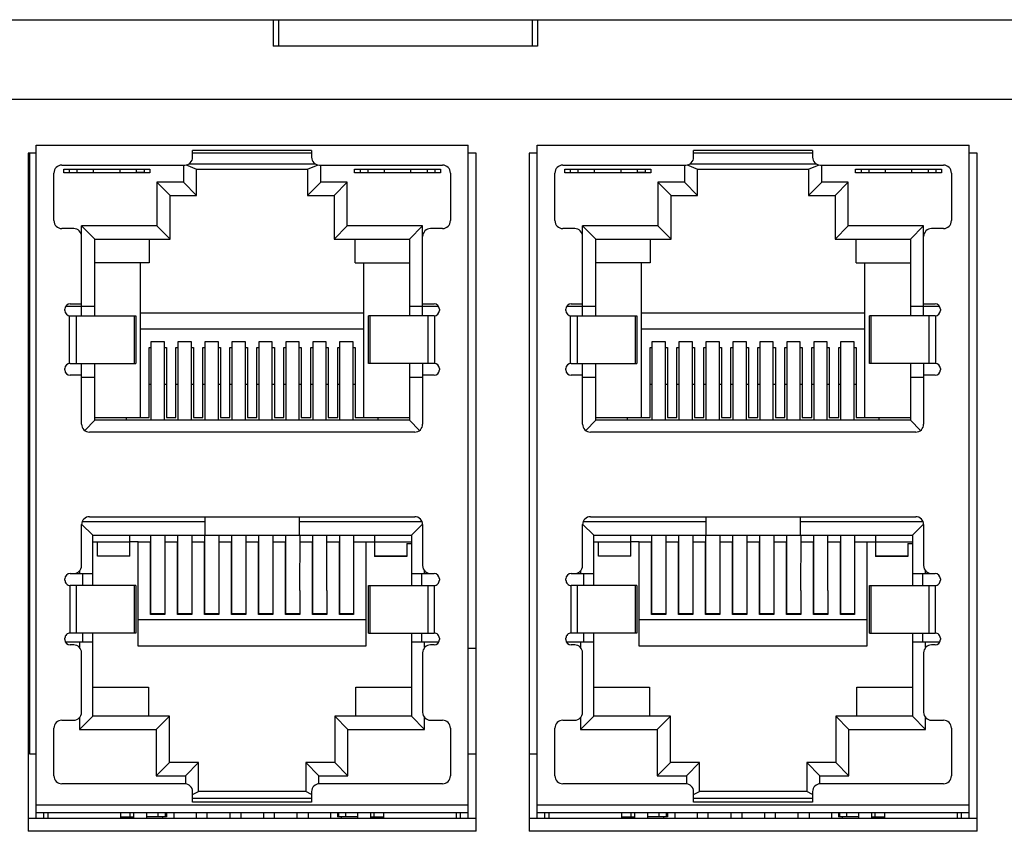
# Model space of a CAD drawing. Extents: x 879 to 1770, y -20 to 610.
# Tile 11 of 26: x 1255 to 1292, y 255 to 286. Entities that reach past the tile are written whole.
import ezdxf

# ---------------------------------------------------------------- set-up
doc = ezdxf.new("R2010")
doc.units = 0
doc.header["$LTSCALE"] = 2
doc.header["$MEASUREMENT"] = 0
for name, color, linetype in [('307246537C-2DXF_CONTIN1148', 7, 'CONTINUOUS'), ('3346165800_HDXF_CONTIN1158', 7, 'CONTINUOUS'), ('3991137700_CDXF_CONTIN1141', 7, 'CONTINUOUS'), ('3991138000_PDXF_CONTIN1142', 7, 'CONTINUOUS'), ('PCB-M-16P_DXF_CONTINUO1163', 7, 'CONTINUOUS')]:
    doc.layers.add(name, color=color, linetype=linetype)

msp = doc.modelspace()

# ---------------------------------------------------------------- linework, layer by layer
at = {"layer": '307246537C-2DXF_CONTIN1148', "color": 7, "linetype": 'Continuous'}
for p, q in [((1255.298, 255.707), (1255.298, 281.157)), ((1255.298, 281.157), (1271.648, 281.157)), ((1261.223, 280.707), (1261.223, 280.957)), ((1265.723, 280.957), (1261.223, 280.957)), ((1265.723, 280.857), (1261.223, 280.857)), ((1265.723, 280.957), (1265.723, 280.707)), ((1271.648, 255.707), (1271.648, 281.157)), ((1274.248, 255.707), (1274.248, 281.157)), ((1274.248, 281.157), (1290.598, 281.157)), ((1280.173, 280.707), (1280.173, 280.957)), ((1284.673, 280.957), (1280.173, 280.957)), ((1284.673, 280.857), (1280.173, 280.857)), ((1284.673, 280.957), (1284.673, 280.707)), ((1290.598, 255.707), (1290.598, 281.157)), ((1261.089, 280.457), (1265.858, 280.457)), ((1280.039, 280.457), (1284.808, 280.457)), ((1255.973, 278.307), (1255.973, 280.107)), ((1256.273, 280.407), (1260.923, 280.407)), ((1256.348, 280.117), (1256.348, 280.257)), ((1256.348, 280.257), (1259.598, 280.257)), ((1259.598, 280.117), (1256.348, 280.117)), ((1256.553, 280.257), (1256.553, 280.132)), ((1256.553, 280.132), (1256.853, 280.132)), ((1256.853, 280.132), (1256.853, 280.257)), ((1257.473, 280.117), (1257.473, 280.257)), ((1258.473, 280.257), (1258.473, 280.117)), ((1259.093, 280.132), (1259.093, 280.257)), ((1259.393, 280.132), (1259.093, 280.132)), ((1259.393, 280.257), (1259.393, 280.132)), ((1259.598, 280.257), (1259.598, 280.117)), ((1260.873, 280.407), (1260.873, 279.757)), ((1260.977, 280.415), (1261.373, 280.257)), ((1261.373, 279.257), (1261.373, 280.257)), ((1261.373, 280.257), (1265.573, 280.257)), ((1265.573, 280.257), (1265.97, 280.415)), ((1265.573, 280.257), (1265.573, 279.257)), ((1266.023, 280.407), (1270.673, 280.407)), ((1266.073, 279.757), (1266.073, 280.407)), ((1267.348, 280.117), (1267.348, 280.257)), ((1267.348, 280.257), (1270.598, 280.257)), ((1270.598, 280.117), (1267.348, 280.117)), ((1267.553, 280.257), (1267.553, 280.132)), ((1267.553, 280.132), (1267.853, 280.132)), ((1267.853, 280.257), (1267.853, 280.132)), ((1268.473, 280.257), (1268.473, 280.117)), ((1269.473, 280.117), (1269.473, 280.257)), ((1270.093, 280.257), (1270.093, 280.132)), ((1270.093, 280.132), (1270.393, 280.132)), ((1270.393, 280.132), (1270.393, 280.257)), ((1270.598, 280.257), (1270.598, 280.117)), ((1270.973, 280.107), (1270.973, 278.307)), ((1274.923, 278.307), (1274.923, 280.107)), ((1275.223, 280.407), (1279.873, 280.407)), ((1275.298, 280.117), (1275.298, 280.257)), ((1275.298, 280.257), (1278.548, 280.257)), ((1278.548, 280.117), (1275.298, 280.117)), ((1275.503, 280.257), (1275.503, 280.132)), ((1275.503, 280.132), (1275.803, 280.132)), ((1275.803, 280.132), (1275.803, 280.257)), ((1276.423, 280.117), (1276.423, 280.257)), ((1277.423, 280.257), (1277.423, 280.117)), ((1278.043, 280.132), (1278.043, 280.257)), ((1278.343, 280.132), (1278.043, 280.132)), ((1278.343, 280.257), (1278.343, 280.132)), ((1278.548, 280.257), (1278.548, 280.117)), ((1279.823, 280.407), (1279.823, 279.757)), ((1279.927, 280.415), (1280.323, 280.257)), ((1280.323, 279.257), (1280.323, 280.257)), ((1280.323, 280.257), (1284.523, 280.257)), ((1284.523, 280.257), (1284.92, 280.415)), ((1284.523, 280.257), (1284.523, 279.257)), ((1284.973, 280.407), (1289.623, 280.407)), ((1285.023, 279.757), (1285.023, 280.407)), ((1286.298, 280.117), (1286.298, 280.257)), ((1286.298, 280.257), (1289.548, 280.257)), ((1289.548, 280.117), (1286.298, 280.117)), ((1286.503, 280.257), (1286.503, 280.132)), ((1286.503, 280.132), (1286.803, 280.132)), ((1286.803, 280.257), (1286.803, 280.132)), ((1287.423, 280.257), (1287.423, 280.117)), ((1288.423, 280.117), (1288.423, 280.257)), ((1289.043, 280.257), (1289.043, 280.132)), ((1289.043, 280.132), (1289.343, 280.132)), ((1289.343, 280.132), (1289.343, 280.257)), ((1289.548, 280.257), (1289.548, 280.117)), ((1289.923, 280.107), (1289.923, 278.307)), ((1259.873, 279.757), (1259.873, 278.107)), ((1259.873, 279.757), (1260.373, 279.257)), ((1260.873, 279.757), (1259.873, 279.757)), ((1260.873, 279.757), (1261.373, 279.257)), ((1265.573, 279.257), (1266.073, 279.757)), ((1267.073, 279.757), (1266.073, 279.757)), ((1266.573, 279.257), (1267.073, 279.757)), ((1267.073, 278.107), (1267.073, 279.757)), ((1278.823, 279.757), (1278.823, 278.107)), ((1279.823, 279.757), (1278.823, 279.757)), ((1278.823, 279.757), (1279.323, 279.257)), ((1279.823, 279.757), (1280.323, 279.257)), ((1284.523, 279.257), (1285.023, 279.757)), ((1286.023, 279.757), (1285.023, 279.757)), ((1285.523, 279.257), (1286.023, 279.757)), ((1286.023, 278.107), (1286.023, 279.757)), ((1260.373, 277.607), (1260.373, 279.257)), ((1260.373, 279.257), (1261.373, 279.257)), ((1265.573, 279.257), (1266.573, 279.257)), ((1266.573, 279.257), (1266.573, 277.607)), ((1279.323, 277.607), (1279.323, 279.257)), ((1279.323, 279.257), (1280.323, 279.257)), ((1284.523, 279.257), (1285.523, 279.257)), ((1285.523, 279.257), (1285.523, 277.607)), ((1256.723, 278.007), (1256.273, 278.007)), ((1257.023, 274.707), (1257.023, 278.107)), ((1257.023, 278.107), (1257.523, 277.607)), ((1259.873, 278.107), (1257.023, 278.107)), ((1259.873, 278.107), (1260.373, 277.607)), ((1267.073, 278.107), (1266.573, 277.607)), ((1269.923, 278.107), (1267.073, 278.107)), ((1269.923, 278.107), (1269.423, 277.607)), ((1269.923, 274.707), (1269.923, 278.107)), ((1270.673, 278.007), (1270.223, 278.007)), ((1275.673, 278.007), (1275.223, 278.007)), ((1275.973, 274.707), (1275.973, 278.107)), ((1278.823, 278.107), (1275.973, 278.107)), ((1275.973, 278.107), (1276.473, 277.607)), ((1278.823, 278.107), (1279.323, 277.607)), ((1286.023, 278.107), (1285.523, 277.607)), ((1288.873, 278.107), (1286.023, 278.107)), ((1288.873, 278.107), (1288.373, 277.607)), ((1288.873, 274.707), (1288.873, 278.107)), ((1289.623, 278.007), (1289.173, 278.007)), ((1257.523, 274.707), (1257.523, 277.607)), ((1257.523, 277.607), (1260.373, 277.607)), ((1259.573, 277.607), (1259.573, 276.707)), ((1266.573, 277.607), (1269.423, 277.607)), ((1267.373, 276.707), (1267.373, 277.607)), ((1269.423, 277.607), (1269.423, 274.707)), ((1276.473, 274.707), (1276.473, 277.607)), ((1276.473, 277.607), (1279.323, 277.607)), ((1278.523, 277.607), (1278.523, 276.707)), ((1285.523, 277.607), (1288.373, 277.607)), ((1286.323, 276.707), (1286.323, 277.607)), ((1288.373, 277.607), (1288.373, 274.707)), ((1259.573, 276.707), (1257.523, 276.707)), ((1259.243, 276.707), (1259.243, 270.857)), ((1267.373, 276.707), (1269.423, 276.707)), ((1267.703, 270.857), (1267.703, 276.707)), ((1278.523, 276.707), (1276.473, 276.707)), ((1278.193, 276.707), (1278.193, 270.857)), ((1286.323, 276.707), (1288.373, 276.707)), ((1286.653, 270.857), (1286.653, 276.707)), ((1256.391, 274.907), (1256.391, 274.957)), ((1256.431, 275.077), (1257.523, 275.077)), ((1256.591, 275.157), (1257.023, 275.157)), ((1269.423, 275.077), (1270.516, 275.077)), ((1269.923, 275.157), (1270.356, 275.157)), ((1270.556, 274.957), (1270.556, 274.907)), ((1275.341, 274.907), (1275.341, 274.957)), ((1275.381, 275.077), (1276.473, 275.077)), ((1275.541, 275.157), (1275.973, 275.157)), ((1288.373, 275.077), (1289.466, 275.077)), ((1288.873, 275.157), (1289.306, 275.157)), ((1289.506, 274.957), (1289.506, 274.907)), ((1256.57, 272.906), (1256.57, 274.708)), ((1256.591, 274.707), (1259.071, 274.707)), ((1256.819, 274.707), (1256.819, 272.907)), ((1259.02, 272.907), (1259.02, 274.707)), ((1259.071, 274.707), (1259.071, 272.907)), ((1267.703, 274.807), (1259.243, 274.807)), ((1267.876, 272.907), (1267.876, 274.707)), ((1270.356, 274.707), (1267.876, 274.707)), ((1267.927, 274.707), (1267.927, 272.907)), ((1270.128, 272.907), (1270.128, 274.707)), ((1270.377, 274.708), (1270.377, 272.906)), ((1275.52, 272.906), (1275.52, 274.708)), ((1275.541, 274.707), (1278.021, 274.707)), ((1275.769, 274.707), (1275.769, 272.907)), ((1277.97, 272.907), (1277.97, 274.707)), ((1278.021, 274.707), (1278.021, 272.907)), ((1286.653, 274.807), (1278.193, 274.807)), ((1286.826, 272.907), (1286.826, 274.707)), ((1289.306, 274.707), (1286.826, 274.707)), ((1286.877, 274.707), (1286.877, 272.907)), ((1289.078, 272.907), (1289.078, 274.707)), ((1289.327, 274.708), (1289.327, 272.906)), ((1267.703, 274.207), (1259.243, 274.207)), ((1286.653, 274.207), (1278.193, 274.207)), ((1259.573, 270.857), (1259.573, 273.507)), ((1259.573, 273.507), (1259.643, 273.507)), ((1259.643, 273.72), (1259.643, 270.757)), ((1260.156, 273.72), (1259.643, 273.72)), ((1260.156, 270.757), (1260.156, 273.72)), ((1260.156, 273.507), (1260.233, 273.507)), ((1260.233, 273.507), (1260.233, 270.857)), ((1260.593, 270.857), (1260.593, 273.507)), ((1260.593, 273.507), (1260.663, 273.507)), ((1260.663, 273.72), (1260.663, 270.757)), ((1261.176, 273.72), (1260.663, 273.72)), ((1261.176, 270.757), (1261.176, 273.72)), ((1261.176, 273.507), (1261.253, 273.507)), ((1261.253, 273.507), (1261.253, 270.857)), ((1261.613, 270.857), (1261.613, 273.507)), ((1261.613, 273.507), (1261.683, 273.507)), ((1261.683, 273.72), (1261.683, 270.757)), ((1262.196, 273.72), (1261.683, 273.72)), ((1262.196, 270.757), (1262.196, 273.72)), ((1262.196, 273.507), (1262.273, 273.507)), ((1262.273, 273.507), (1262.273, 270.857)), ((1262.633, 270.857), (1262.633, 273.507)), ((1262.633, 273.507), (1262.703, 273.507)), ((1262.703, 273.72), (1262.703, 270.757)), ((1263.216, 273.72), (1262.703, 273.72)), ((1263.216, 270.757), (1263.216, 273.72)), ((1263.216, 273.507), (1263.293, 273.507)), ((1263.293, 273.507), (1263.293, 270.857)), ((1263.653, 270.857), (1263.653, 273.507)), ((1263.653, 273.507), (1263.723, 273.507)), ((1263.723, 273.72), (1263.723, 270.757)), ((1264.236, 273.72), (1263.723, 273.72)), ((1264.236, 270.757), (1264.236, 273.72)), ((1264.236, 273.507), (1264.313, 273.507)), ((1264.313, 273.507), (1264.313, 270.857)), ((1264.673, 270.857), (1264.673, 273.507)), ((1264.673, 273.507), (1264.743, 273.507)), ((1264.743, 273.72), (1264.743, 270.757)), ((1265.256, 273.72), (1264.743, 273.72)), ((1265.256, 270.757), (1265.256, 273.72)), ((1265.256, 273.507), (1265.333, 273.507)), ((1265.333, 273.507), (1265.333, 270.857)), ((1265.693, 270.857), (1265.693, 273.507)), ((1265.693, 273.507), (1265.763, 273.507)), ((1265.763, 273.72), (1265.763, 270.757)), ((1266.276, 273.72), (1265.763, 273.72)), ((1266.276, 270.757), (1266.276, 273.72)), ((1266.276, 273.507), (1266.353, 273.507)), ((1266.353, 273.507), (1266.353, 270.857)), ((1266.713, 270.857), (1266.713, 273.507)), ((1266.713, 273.507), (1266.783, 273.507)), ((1266.783, 273.72), (1266.783, 270.757)), ((1267.296, 273.72), (1266.783, 273.72)), ((1267.296, 270.757), (1267.296, 273.72)), ((1267.296, 273.507), (1267.373, 273.507)), ((1267.373, 273.507), (1267.373, 270.857)), ((1278.523, 270.857), (1278.523, 273.507)), ((1278.523, 273.507), (1278.593, 273.507)), ((1278.593, 273.72), (1278.593, 270.757)), ((1279.106, 273.72), (1278.593, 273.72)), ((1279.106, 270.757), (1279.106, 273.72)), ((1279.106, 273.507), (1279.183, 273.507)), ((1279.183, 273.507), (1279.183, 270.857)), ((1279.543, 270.857), (1279.543, 273.507)), ((1279.543, 273.507), (1279.613, 273.507)), ((1279.613, 273.72), (1279.613, 270.757)), ((1280.126, 273.72), (1279.613, 273.72)), ((1280.126, 270.757), (1280.126, 273.72)), ((1280.126, 273.507), (1280.203, 273.507)), ((1280.203, 273.507), (1280.203, 270.857)), ((1280.563, 270.857), (1280.563, 273.507)), ((1280.563, 273.507), (1280.633, 273.507)), ((1280.633, 273.72), (1280.633, 270.757)), ((1281.146, 273.72), (1280.633, 273.72)), ((1281.146, 270.757), (1281.146, 273.72)), ((1281.146, 273.507), (1281.223, 273.507)), ((1281.223, 273.507), (1281.223, 270.857)), ((1281.583, 270.857), (1281.583, 273.507)), ((1281.583, 273.507), (1281.653, 273.507)), ((1281.653, 273.72), (1281.653, 270.757)), ((1282.166, 273.72), (1281.653, 273.72)), ((1282.166, 270.757), (1282.166, 273.72)), ((1282.166, 273.507), (1282.243, 273.507)), ((1282.243, 273.507), (1282.243, 270.857)), ((1282.603, 270.857), (1282.603, 273.507)), ((1282.603, 273.507), (1282.673, 273.507)), ((1282.673, 273.72), (1282.673, 270.757)), ((1283.186, 273.72), (1282.673, 273.72)), ((1283.186, 270.757), (1283.186, 273.72)), ((1283.186, 273.507), (1283.263, 273.507)), ((1283.263, 273.507), (1283.263, 270.857)), ((1283.623, 270.857), (1283.623, 273.507)), ((1283.623, 273.507), (1283.693, 273.507)), ((1283.693, 273.72), (1283.693, 270.757)), ((1284.206, 273.72), (1283.693, 273.72)), ((1284.206, 270.757), (1284.206, 273.72)), ((1284.206, 273.507), (1284.283, 273.507)), ((1284.283, 273.507), (1284.283, 270.857)), ((1284.643, 270.857), (1284.643, 273.507)), ((1284.643, 273.507), (1284.713, 273.507)), ((1284.713, 273.72), (1284.713, 270.757)), ((1285.226, 273.72), (1284.713, 273.72)), ((1285.226, 270.757), (1285.226, 273.72)), ((1285.226, 273.507), (1285.303, 273.507)), ((1285.303, 273.507), (1285.303, 270.857)), ((1285.663, 270.857), (1285.663, 273.507)), ((1285.663, 273.507), (1285.733, 273.507)), ((1285.733, 273.72), (1285.733, 270.757)), ((1286.246, 273.72), (1285.733, 273.72)), ((1286.246, 270.757), (1286.246, 273.72)), ((1286.246, 273.507), (1286.323, 273.507)), ((1286.323, 273.507), (1286.323, 270.857)), ((1256.391, 272.657), (1256.391, 272.707)), ((1256.591, 272.907), (1259.071, 272.907)), ((1257.023, 270.607), (1257.023, 272.907)), ((1257.523, 270.757), (1257.523, 272.907)), ((1270.356, 272.907), (1267.876, 272.907)), ((1269.423, 272.907), (1269.423, 270.757)), ((1269.923, 272.907), (1269.923, 270.607)), ((1270.556, 272.707), (1270.556, 272.657)), ((1275.341, 272.657), (1275.341, 272.707)), ((1275.541, 272.907), (1278.021, 272.907)), ((1275.973, 270.607), (1275.973, 272.907)), ((1276.473, 270.757), (1276.473, 272.907)), ((1289.306, 272.907), (1286.826, 272.907)), ((1288.373, 272.907), (1288.373, 270.757)), ((1288.873, 272.907), (1288.873, 270.607)), ((1289.506, 272.707), (1289.506, 272.657)), ((1257.023, 272.457), (1256.591, 272.457)), ((1257.523, 272.377), (1257.023, 272.377)), ((1269.923, 272.377), (1269.423, 272.377)), ((1270.356, 272.457), (1269.923, 272.457)), ((1275.973, 272.457), (1275.541, 272.457)), ((1276.473, 272.377), (1275.973, 272.377)), ((1288.873, 272.377), (1288.373, 272.377)), ((1289.306, 272.457), (1288.873, 272.457)), ((1259.643, 272.102), (1259.573, 272.102)), ((1260.233, 272.102), (1260.156, 272.102)), ((1260.663, 272.102), (1260.593, 272.102)), ((1261.253, 272.102), (1261.176, 272.102)), ((1261.683, 272.102), (1261.613, 272.102)), ((1262.273, 272.102), (1262.196, 272.102)), ((1262.703, 272.102), (1262.633, 272.102)), ((1263.293, 272.102), (1263.216, 272.102)), ((1263.723, 272.102), (1263.653, 272.102)), ((1264.313, 272.102), (1264.236, 272.102)), ((1264.743, 272.102), (1264.673, 272.102)), ((1265.333, 272.102), (1265.256, 272.102)), ((1265.763, 272.102), (1265.693, 272.102)), ((1266.353, 272.102), (1266.276, 272.102)), ((1266.783, 272.102), (1266.713, 272.102)), ((1267.373, 272.102), (1267.296, 272.102)), ((1278.593, 272.102), (1278.523, 272.102)), ((1279.183, 272.102), (1279.106, 272.102)), ((1279.613, 272.102), (1279.543, 272.102)), ((1280.203, 272.102), (1280.126, 272.102)), ((1280.633, 272.102), (1280.563, 272.102)), ((1281.223, 272.102), (1281.146, 272.102)), ((1281.653, 272.102), (1281.583, 272.102)), ((1282.243, 272.102), (1282.166, 272.102)), ((1282.673, 272.102), (1282.603, 272.102)), ((1283.263, 272.102), (1283.186, 272.102)), ((1283.693, 272.102), (1283.623, 272.102)), ((1284.283, 272.102), (1284.206, 272.102)), ((1284.713, 272.102), (1284.643, 272.102)), ((1285.303, 272.102), (1285.226, 272.102)), ((1285.733, 272.102), (1285.663, 272.102)), ((1286.323, 272.102), (1286.246, 272.102)), ((1257.139, 270.373), (1257.523, 270.757)), ((1257.523, 270.857), (1259.573, 270.857)), ((1269.423, 270.757), (1257.523, 270.757)), ((1258.723, 270.757), (1258.723, 270.857)), ((1260.233, 270.857), (1260.593, 270.857)), ((1261.253, 270.857), (1261.613, 270.857)), ((1262.273, 270.857), (1262.633, 270.857)), ((1263.293, 270.857), (1263.653, 270.857)), ((1264.313, 270.857), (1264.673, 270.857)), ((1265.333, 270.857), (1265.693, 270.857)), ((1266.353, 270.857), (1266.713, 270.857)), ((1267.373, 270.857), (1269.423, 270.857)), ((1268.223, 270.857), (1268.223, 270.757)), ((1269.423, 270.757), (1269.808, 270.373)), ((1276.089, 270.373), (1276.473, 270.757)), ((1276.473, 270.857), (1278.523, 270.857)), ((1288.373, 270.757), (1276.473, 270.757)), ((1277.673, 270.757), (1277.673, 270.857)), ((1279.183, 270.857), (1279.543, 270.857)), ((1280.203, 270.857), (1280.563, 270.857)), ((1281.223, 270.857), (1281.583, 270.857)), ((1282.243, 270.857), (1282.603, 270.857)), ((1283.263, 270.857), (1283.623, 270.857)), ((1284.283, 270.857), (1284.643, 270.857)), ((1285.303, 270.857), (1285.663, 270.857)), ((1286.323, 270.857), (1288.373, 270.857)), ((1287.173, 270.857), (1287.173, 270.757)), ((1288.373, 270.757), (1288.758, 270.373)), ((1269.623, 270.307), (1257.323, 270.307)), ((1288.573, 270.307), (1276.273, 270.307)), ((1257.323, 267.107), (1269.623, 267.107)), ((1261.698, 266.407), (1261.698, 267.107)), ((1265.248, 267.107), (1265.248, 266.407)), ((1276.273, 267.107), (1288.573, 267.107)), ((1280.648, 266.407), (1280.648, 267.107)), ((1284.198, 267.107), (1284.198, 266.407)), ((1257.023, 265.257), (1257.023, 266.807)), ((1257.024, 266.831), (1257.448, 266.407)), ((1261.698, 266.907), (1257.041, 266.907)), ((1269.906, 266.907), (1265.248, 266.907)), ((1269.498, 266.407), (1269.923, 266.831)), ((1269.923, 266.807), (1269.923, 265.257)), ((1275.973, 265.257), (1275.973, 266.807)), ((1275.974, 266.831), (1276.398, 266.407)), ((1280.648, 266.907), (1275.991, 266.907)), ((1288.856, 266.907), (1284.198, 266.907)), ((1288.448, 266.407), (1288.873, 266.831)), ((1288.873, 266.807), (1288.873, 265.257)), ((1257.448, 264.507), (1257.448, 266.407)), ((1257.448, 266.407), (1269.498, 266.407)), ((1258.844, 265.609), (1258.844, 266.407)), ((1259.644, 263.448), (1259.644, 266.407)), ((1260.171, 266.407), (1260.17, 264.317)), ((1260.664, 263.448), (1260.664, 266.407)), ((1261.191, 266.407), (1261.19, 264.317)), ((1261.684, 263.448), (1261.684, 266.407)), ((1262.211, 266.407), (1262.21, 264.317)), ((1262.704, 263.448), (1262.704, 266.407)), ((1263.231, 266.407), (1263.23, 264.317)), ((1263.724, 263.447), (1263.724, 266.407)), ((1264.251, 266.407), (1264.25, 264.317)), ((1264.744, 263.447), (1264.744, 266.407)), ((1265.271, 266.407), (1265.27, 264.316)), ((1265.764, 263.447), (1265.764, 266.407)), ((1266.291, 266.407), (1266.29, 264.316)), ((1266.784, 263.447), (1266.784, 266.407)), ((1267.311, 266.407), (1267.31, 264.316)), ((1268.104, 266.407), (1268.104, 265.608)), ((1269.498, 266.407), (1269.498, 264.507)), ((1276.398, 264.507), (1276.398, 266.407)), ((1276.398, 266.407), (1288.448, 266.407)), ((1277.794, 265.609), (1277.794, 266.407)), ((1278.594, 263.448), (1278.594, 266.407)), ((1279.121, 266.407), (1279.12, 264.317)), ((1279.614, 263.448), (1279.614, 266.407)), ((1280.141, 266.407), (1280.14, 264.317)), ((1280.634, 263.448), (1280.634, 266.407)), ((1281.161, 266.407), (1281.16, 264.317)), ((1281.654, 263.448), (1281.654, 266.407)), ((1282.181, 266.407), (1282.18, 264.317)), ((1282.674, 263.447), (1282.674, 266.407)), ((1283.201, 266.407), (1283.2, 264.317)), ((1283.694, 263.447), (1283.694, 266.407)), ((1284.221, 266.407), (1284.22, 264.316)), ((1284.714, 263.447), (1284.714, 266.407)), ((1285.241, 266.407), (1285.24, 264.316)), ((1285.734, 263.447), (1285.734, 266.407)), ((1286.261, 266.407), (1286.26, 264.316)), ((1287.054, 266.407), (1287.054, 265.608)), ((1288.448, 266.407), (1288.448, 264.507)), ((1257.448, 266.16), (1258.844, 266.159)), ((1257.624, 265.61), (1257.624, 266.16)), ((1259.168, 266.159), (1258.844, 266.159)), ((1259.168, 262.207), (1259.168, 266.157)), ((1259.168, 266.157), (1259.633, 266.157)), ((1259.633, 263.407), (1259.633, 266.157)), ((1260.173, 266.157), (1260.653, 266.157)), ((1260.653, 263.407), (1260.653, 266.157)), ((1261.193, 266.157), (1261.673, 266.157)), ((1261.673, 263.407), (1261.673, 266.157)), ((1262.213, 266.157), (1262.693, 266.157)), ((1262.693, 263.407), (1262.693, 266.157)), ((1263.233, 266.157), (1263.713, 266.157)), ((1263.713, 263.407), (1263.713, 266.157)), ((1264.253, 266.157), (1264.733, 266.157)), ((1264.733, 263.407), (1264.733, 266.157)), ((1265.273, 266.157), (1265.753, 266.157)), ((1265.753, 263.407), (1265.753, 266.157)), ((1266.293, 266.157), (1266.773, 266.157)), ((1266.773, 263.407), (1266.773, 266.157)), ((1267.313, 266.157), (1267.778, 266.157)), ((1267.778, 266.158), (1269.498, 266.157)), ((1267.778, 266.157), (1267.778, 262.207)), ((1269.324, 266.095), (1269.324, 265.607)), ((1269.324, 266.095), (1269.498, 266.095)), ((1276.398, 266.16), (1277.794, 266.159)), ((1276.574, 265.61), (1276.574, 266.16)), ((1278.118, 266.159), (1277.794, 266.159)), ((1278.118, 262.207), (1278.118, 266.157)), ((1278.118, 266.157), (1278.583, 266.157)), ((1278.583, 263.407), (1278.583, 266.157)), ((1279.123, 266.157), (1279.603, 266.157)), ((1279.603, 263.407), (1279.603, 266.157)), ((1280.143, 266.157), (1280.623, 266.157)), ((1280.623, 263.407), (1280.623, 266.157)), ((1281.163, 266.157), (1281.643, 266.157)), ((1281.643, 263.407), (1281.643, 266.157)), ((1282.183, 266.157), (1282.663, 266.157)), ((1282.663, 263.407), (1282.663, 266.157)), ((1283.203, 266.157), (1283.683, 266.157)), ((1283.683, 263.407), (1283.683, 266.157)), ((1284.223, 266.157), (1284.703, 266.157)), ((1284.703, 263.407), (1284.703, 266.157)), ((1285.243, 266.157), (1285.723, 266.157)), ((1285.723, 263.407), (1285.723, 266.157)), ((1286.263, 266.157), (1286.728, 266.157)), ((1286.728, 266.158), (1288.448, 266.157)), ((1286.728, 266.157), (1286.728, 262.207)), ((1288.274, 266.095), (1288.448, 266.095)), ((1288.274, 266.095), (1288.274, 265.607)), ((1257.624, 265.631), (1258.844, 265.63)), ((1258.844, 265.609), (1257.624, 265.61)), ((1268.104, 265.629), (1269.324, 265.628)), ((1269.324, 265.607), (1268.104, 265.608)), ((1276.574, 265.631), (1277.794, 265.63)), ((1277.794, 265.609), (1276.574, 265.61)), ((1287.054, 265.629), (1288.274, 265.628)), ((1288.274, 265.607), (1287.054, 265.608)), ((1256.591, 264.957), (1257.448, 264.957)), ((1256.948, 265.059), (1256.948, 264.957)), ((1257.073, 264.507), (1257.073, 264.957)), ((1269.498, 264.957), (1270.356, 264.957)), ((1269.883, 264.957), (1269.883, 264.507)), ((1269.998, 264.957), (1269.998, 265.059)), ((1275.541, 264.957), (1276.398, 264.957)), ((1275.898, 265.059), (1275.898, 264.957)), ((1276.023, 264.507), (1276.023, 264.957)), ((1288.448, 264.957), (1289.306, 264.957)), ((1288.833, 264.957), (1288.833, 264.507)), ((1288.948, 264.957), (1288.948, 265.059)), ((1256.391, 264.707), (1256.391, 264.757)), ((1256.591, 262.707), (1256.591, 264.507)), ((1259.071, 264.507), (1256.591, 264.507)), ((1256.819, 264.507), (1256.819, 262.707)), ((1259.02, 262.707), (1259.02, 264.507)), ((1259.071, 264.507), (1259.071, 262.707)), ((1267.876, 262.707), (1267.876, 264.507)), ((1267.876, 264.507), (1270.356, 264.507)), ((1267.927, 264.507), (1267.927, 262.707)), ((1270.128, 262.707), (1270.128, 264.507)), ((1270.356, 264.507), (1270.356, 262.707)), ((1270.556, 264.757), (1270.556, 264.707)), ((1275.341, 264.707), (1275.341, 264.757)), ((1275.541, 262.707), (1275.541, 264.507)), ((1278.021, 264.507), (1275.541, 264.507)), ((1275.769, 264.507), (1275.769, 262.707)), ((1277.97, 262.707), (1277.97, 264.507)), ((1278.021, 264.507), (1278.021, 262.707)), ((1286.826, 264.507), (1289.306, 264.507)), ((1286.826, 262.707), (1286.826, 264.507)), ((1286.877, 264.507), (1286.877, 262.707)), ((1289.078, 262.707), (1289.078, 264.507)), ((1289.306, 264.507), (1289.306, 262.707)), ((1289.506, 264.757), (1289.506, 264.707)), ((1260.173, 264.317), (1260.173, 263.407)), ((1261.193, 264.317), (1261.193, 263.407)), ((1262.213, 264.317), (1262.213, 263.407)), ((1263.233, 264.317), (1263.233, 263.407)), ((1264.253, 264.317), (1264.253, 263.407)), ((1265.273, 264.316), (1265.273, 263.407)), ((1266.293, 264.316), (1266.293, 263.407)), ((1267.311, 264.316), (1267.313, 263.407)), ((1279.123, 264.317), (1279.123, 263.407)), ((1280.143, 264.317), (1280.143, 263.407)), ((1281.163, 264.317), (1281.163, 263.407)), ((1282.183, 264.317), (1282.183, 263.407)), ((1283.203, 264.317), (1283.203, 263.407)), ((1284.223, 264.316), (1284.223, 263.407)), ((1285.243, 264.316), (1285.243, 263.407)), ((1286.261, 264.316), (1286.263, 263.407)), ((1260.173, 263.407), (1259.633, 263.407)), ((1259.644, 263.448), (1260.173, 263.448)), ((1261.193, 263.407), (1260.653, 263.407)), ((1260.664, 263.448), (1261.193, 263.448)), ((1262.213, 263.407), (1261.673, 263.407)), ((1261.684, 263.448), (1262.213, 263.448)), ((1263.233, 263.407), (1262.693, 263.407)), ((1262.704, 263.448), (1263.233, 263.447)), ((1264.253, 263.407), (1263.713, 263.407)), ((1263.724, 263.447), (1264.253, 263.447)), ((1265.273, 263.407), (1264.733, 263.407)), ((1264.744, 263.447), (1265.273, 263.447)), ((1266.293, 263.407), (1265.753, 263.407)), ((1265.764, 263.447), (1266.293, 263.447)), ((1267.313, 263.407), (1266.773, 263.407)), ((1266.784, 263.447), (1267.313, 263.447)), ((1279.123, 263.407), (1278.583, 263.407)), ((1278.594, 263.448), (1279.123, 263.448)), ((1280.143, 263.407), (1279.603, 263.407)), ((1279.614, 263.448), (1280.143, 263.448)), ((1281.163, 263.407), (1280.623, 263.407)), ((1280.634, 263.448), (1281.163, 263.448)), ((1282.183, 263.407), (1281.643, 263.407)), ((1281.654, 263.448), (1282.183, 263.447)), ((1283.203, 263.407), (1282.663, 263.407)), ((1282.674, 263.447), (1283.203, 263.447)), ((1284.223, 263.407), (1283.683, 263.407)), ((1283.694, 263.447), (1284.223, 263.447)), ((1285.243, 263.407), (1284.703, 263.407)), ((1284.714, 263.447), (1285.243, 263.447)), ((1286.263, 263.407), (1285.723, 263.407)), ((1285.734, 263.447), (1286.263, 263.447)), ((1267.778, 263.207), (1259.168, 263.207)), ((1286.728, 263.207), (1278.118, 263.207)), ((1259.071, 262.707), (1256.591, 262.707)), ((1257.073, 262.357), (1257.073, 262.707)), ((1257.448, 259.557), (1257.448, 262.707)), ((1267.876, 262.707), (1270.356, 262.707)), ((1269.498, 262.707), (1269.498, 259.557)), ((1269.883, 262.707), (1269.883, 262.357)), ((1278.021, 262.707), (1275.541, 262.707)), ((1276.023, 262.357), (1276.023, 262.707)), ((1276.398, 259.557), (1276.398, 262.707)), ((1286.826, 262.707), (1289.306, 262.707)), ((1288.448, 262.707), (1288.448, 259.557)), ((1288.833, 262.707), (1288.833, 262.357)), ((1256.391, 262.457), (1256.391, 262.507)), ((1257.448, 262.357), (1256.418, 262.357)), ((1256.723, 262.257), (1256.591, 262.257)), ((1256.948, 262.357), (1256.948, 262.155)), ((1267.778, 262.207), (1259.168, 262.207)), ((1270.529, 262.357), (1269.498, 262.357)), ((1269.998, 262.155), (1269.998, 262.357)), ((1270.356, 262.257), (1270.223, 262.257)), ((1270.556, 262.507), (1270.556, 262.457)), ((1275.341, 262.457), (1275.341, 262.507)), ((1276.398, 262.357), (1275.368, 262.357)), ((1275.673, 262.257), (1275.541, 262.257)), ((1275.898, 262.357), (1275.898, 262.155)), ((1286.728, 262.207), (1278.118, 262.207)), ((1289.479, 262.357), (1288.448, 262.357)), ((1288.948, 262.155), (1288.948, 262.357)), ((1289.306, 262.257), (1289.173, 262.257)), ((1289.506, 262.507), (1289.506, 262.457)), ((1257.023, 259.707), (1257.023, 261.957)), ((1269.923, 261.957), (1269.923, 259.707)), ((1275.973, 259.707), (1275.973, 261.957)), ((1288.873, 261.957), (1288.873, 259.707)), ((1257.448, 260.657), (1259.548, 260.657)), ((1259.548, 260.657), (1259.548, 259.557)), ((1267.398, 259.557), (1267.398, 260.657)), ((1267.398, 260.657), (1269.498, 260.657)), ((1276.398, 260.657), (1278.498, 260.657)), ((1278.498, 260.657), (1278.498, 259.557)), ((1286.348, 260.657), (1288.448, 260.657)), ((1286.348, 259.557), (1286.348, 260.657)), ((1256.273, 259.407), (1256.723, 259.407)), ((1257.448, 259.557), (1256.948, 259.057)), ((1256.948, 259.509), (1256.948, 259.057)), ((1260.348, 259.557), (1257.448, 259.557)), ((1260.348, 259.557), (1259.848, 259.057)), ((1260.348, 257.807), (1260.348, 259.557)), ((1266.598, 259.557), (1266.598, 257.807)), ((1269.498, 259.557), (1266.598, 259.557)), ((1266.598, 259.557), (1267.098, 259.057)), ((1269.498, 259.557), (1269.998, 259.057)), ((1269.998, 259.057), (1269.998, 259.509)), ((1270.223, 259.407), (1270.673, 259.407)), ((1275.223, 259.407), (1275.673, 259.407)), ((1276.398, 259.557), (1275.898, 259.057)), ((1275.898, 259.509), (1275.898, 259.057)), ((1279.298, 259.557), (1276.398, 259.557)), ((1279.298, 259.557), (1278.798, 259.057)), ((1279.298, 257.807), (1279.298, 259.557)), ((1288.448, 259.557), (1285.548, 259.557)), ((1285.548, 259.557), (1285.548, 257.807)), ((1285.548, 259.557), (1286.048, 259.057)), ((1288.448, 259.557), (1288.948, 259.057)), ((1288.948, 259.057), (1288.948, 259.509)), ((1289.173, 259.407), (1289.623, 259.407)), ((1255.973, 257.307), (1255.973, 259.107)), ((1256.948, 259.057), (1259.848, 259.057)), ((1259.848, 259.057), (1259.848, 257.307)), ((1267.098, 257.307), (1267.098, 259.057)), ((1267.098, 259.057), (1269.998, 259.057)), ((1270.973, 259.107), (1270.973, 257.307)), ((1274.923, 257.307), (1274.923, 259.107)), ((1275.898, 259.057), (1278.798, 259.057)), ((1278.798, 259.057), (1278.798, 257.307)), ((1286.048, 259.057), (1288.948, 259.057)), ((1286.048, 257.307), (1286.048, 259.057)), ((1289.923, 259.107), (1289.923, 257.307)), ((1260.348, 257.807), (1259.848, 257.307)), ((1261.448, 257.807), (1260.348, 257.807)), ((1260.948, 257.307), (1261.448, 257.807)), ((1261.448, 256.707), (1261.448, 257.807)), ((1265.498, 257.807), (1265.498, 256.707)), ((1266.598, 257.807), (1265.498, 257.807)), ((1265.498, 257.807), (1265.998, 257.307)), ((1267.098, 257.307), (1266.598, 257.807)), ((1279.298, 257.807), (1278.798, 257.307)), ((1280.398, 257.807), (1279.298, 257.807)), ((1279.898, 257.307), (1280.398, 257.807)), ((1280.398, 256.707), (1280.398, 257.807)), ((1285.548, 257.807), (1284.448, 257.807)), ((1284.448, 257.807), (1284.448, 256.707)), ((1284.448, 257.807), (1284.948, 257.307)), ((1286.048, 257.307), (1285.548, 257.807)), ((1260.923, 257.007), (1256.273, 257.007)), ((1259.848, 257.307), (1260.948, 257.307)), ((1260.948, 257.307), (1260.948, 257.006)), ((1265.998, 257.006), (1265.998, 257.307)), ((1265.998, 257.307), (1267.098, 257.307)), ((1270.673, 257.007), (1266.023, 257.007)), ((1279.873, 257.007), (1275.223, 257.007)), ((1278.798, 257.307), (1279.898, 257.307)), ((1279.898, 257.307), (1279.898, 257.006)), ((1284.948, 257.307), (1286.048, 257.307)), ((1284.948, 257.006), (1284.948, 257.307)), ((1289.623, 257.007), (1284.973, 257.007)), ((1261.223, 256.595), (1261.448, 256.707)), ((1261.223, 256.307), (1261.223, 256.707)), ((1265.498, 256.707), (1261.448, 256.707)), ((1265.723, 256.595), (1265.498, 256.707)), ((1265.723, 256.707), (1265.723, 256.307)), ((1280.173, 256.595), (1280.398, 256.707)), ((1280.173, 256.307), (1280.173, 256.707)), ((1284.448, 256.707), (1280.398, 256.707)), ((1284.673, 256.595), (1284.448, 256.707)), ((1284.673, 256.707), (1284.673, 256.307)), ((1261.223, 256.457), (1265.723, 256.457)), ((1265.723, 256.307), (1261.223, 256.307)), ((1280.173, 256.457), (1284.673, 256.457)), ((1284.673, 256.307), (1280.173, 256.307)), ((1255.298, 256.207), (1271.648, 256.207)), ((1271.648, 255.907), (1255.298, 255.907)), ((1255.598, 255.707), (1255.598, 255.907)), ((1255.753, 255.707), (1255.753, 255.907)), ((1258.493, 255.907), (1258.493, 255.707)), ((1258.852, 255.907), (1258.852, 255.759)), ((1258.998, 255.707), (1258.998, 255.907)), ((1259.478, 255.907), (1259.478, 255.707)), ((1259.922, 255.759), (1259.922, 255.907)), ((1260.201, 255.759), (1260.201, 255.907)), ((1260.229, 255.907), (1260.229, 255.759)), ((1260.507, 255.907), (1260.507, 255.707)), ((1261.357, 255.907), (1261.357, 255.707)), ((1261.777, 255.707), (1261.777, 255.907)), ((1262.627, 255.907), (1262.627, 255.707)), ((1263.047, 255.907), (1263.047, 255.707)), ((1263.897, 255.907), (1263.897, 255.707)), ((1264.317, 255.707), (1264.317, 255.907)), ((1265.167, 255.907), (1265.167, 255.707)), ((1265.587, 255.907), (1265.587, 255.707)), ((1266.437, 255.907), (1266.437, 255.707)), ((1266.705, 255.907), (1266.705, 255.758)), ((1266.737, 255.907), (1266.737, 255.758)), ((1267.022, 255.758), (1267.022, 255.907)), ((1267.468, 255.707), (1267.468, 255.907)), ((1267.948, 255.907), (1267.948, 255.707)), ((1268.092, 255.758), (1268.092, 255.907)), ((1268.453, 255.707), (1268.453, 255.907)), ((1271.193, 255.907), (1271.193, 255.707)), ((1271.348, 255.707), (1271.348, 255.907)), ((1274.248, 256.207), (1290.598, 256.207)), ((1290.598, 255.907), (1274.248, 255.907)), ((1274.548, 255.707), (1274.548, 255.907)), ((1274.703, 255.707), (1274.703, 255.907)), ((1277.443, 255.907), (1277.443, 255.707)), ((1277.802, 255.907), (1277.802, 255.759)), ((1277.948, 255.707), (1277.948, 255.907)), ((1278.428, 255.907), (1278.428, 255.707)), ((1278.872, 255.759), (1278.872, 255.907)), ((1279.151, 255.759), (1279.151, 255.907)), ((1279.179, 255.907), (1279.179, 255.759)), ((1279.457, 255.907), (1279.457, 255.707)), ((1280.307, 255.907), (1280.307, 255.707)), ((1280.727, 255.707), (1280.727, 255.907)), ((1281.577, 255.907), (1281.577, 255.707)), ((1281.997, 255.907), (1281.997, 255.707)), ((1282.847, 255.907), (1282.847, 255.707)), ((1283.267, 255.707), (1283.267, 255.907)), ((1284.117, 255.907), (1284.117, 255.707)), ((1284.537, 255.907), (1284.537, 255.707)), ((1285.387, 255.907), (1285.387, 255.707)), ((1285.655, 255.907), (1285.655, 255.758)), ((1285.687, 255.907), (1285.687, 255.758)), ((1285.972, 255.758), (1285.972, 255.907)), ((1286.418, 255.707), (1286.418, 255.907)), ((1286.898, 255.907), (1286.898, 255.707)), ((1287.042, 255.758), (1287.042, 255.907)), ((1287.403, 255.707), (1287.403, 255.907)), ((1290.143, 255.907), (1290.143, 255.707)), ((1290.298, 255.707), (1290.298, 255.907)), ((1258.493, 255.76), (1258.998, 255.759)), ((1258.817, 255.759), (1258.817, 255.707)), ((1260.229, 255.759), (1259.478, 255.759)), ((1260.087, 255.759), (1260.087, 255.707)), ((1267.468, 255.758), (1266.705, 255.758)), ((1266.857, 255.707), (1266.857, 255.758)), ((1267.948, 255.758), (1268.453, 255.758)), ((1268.127, 255.707), (1268.127, 255.758)), ((1277.443, 255.76), (1277.948, 255.759)), ((1277.767, 255.759), (1277.767, 255.707)), ((1279.179, 255.759), (1278.428, 255.759)), ((1279.037, 255.759), (1279.037, 255.707)), ((1286.418, 255.758), (1285.655, 255.758)), ((1285.807, 255.707), (1285.807, 255.758)), ((1286.898, 255.758), (1287.403, 255.758)), ((1287.077, 255.707), (1287.077, 255.758))]:
    msp.add_line(p, q, dxfattribs=at)
for centre, radius, start, end in [((1260.923, 280.707), 0.3, 270, 0), ((1266.023, 280.707), 0.3, 180, 270), ((1279.873, 280.707), 0.3, 270, 0), ((1284.973, 280.707), 0.3, 180, 270), ((1256.273, 280.107), 0.3, 90, 180), ((1270.673, 280.107), 0.3, 0, 90), ((1275.223, 280.107), 0.3, 90, 180), ((1289.623, 280.107), 0.3, 0, 90), ((1256.273, 278.307), 0.3, 180, 270), ((1270.673, 278.307), 0.3, 270, 0), ((1275.223, 278.307), 0.3, 180, 270), ((1289.623, 278.307), 0.3, 270, 0), ((1256.723, 277.707), 0.3, 0, 90), ((1270.223, 277.707), 0.3, 90, 180), ((1275.673, 277.707), 0.3, 0, 90), ((1289.173, 277.707), 0.3, 90, 180), ((1256.591, 274.957), 0.2, 90, 180), ((1256.591, 274.907), 0.2, 180, 270), ((1270.356, 274.957), 0.2, 0, 90), ((1270.356, 274.907), 0.2, 270, 0), ((1275.541, 274.957), 0.2, 90, 180), ((1275.541, 274.907), 0.2, 180, 270), ((1289.306, 274.957), 0.2, 0, 90), ((1289.306, 274.907), 0.2, 270, 0), ((1256.591, 272.707), 0.2, 90, 180), ((1256.591, 272.657), 0.2, 180, 270), ((1270.356, 272.707), 0.2, 0, 90), ((1270.356, 272.657), 0.2, 270, 0), ((1275.541, 272.707), 0.2, 90, 180), ((1275.541, 272.657), 0.2, 180, 270), ((1289.306, 272.707), 0.2, 0, 90), ((1289.306, 272.657), 0.2, 270, 0), ((1257.323, 270.607), 0.3, 180, 270), ((1269.623, 270.607), 0.3, 270, 0), ((1276.273, 270.607), 0.3, 180, 270), ((1288.573, 270.607), 0.3, 270, 0), ((1257.323, 266.807), 0.3, 90, 180), ((1269.623, 266.807), 0.3, 0, 90), ((1276.273, 266.807), 0.3, 90, 180), ((1288.573, 266.807), 0.3, 0, 90), ((1256.723, 265.257), 0.3, 270, 0), ((1270.223, 265.257), 0.3, 180, 270), ((1275.673, 265.257), 0.3, 270, 0), ((1289.173, 265.257), 0.3, 180, 270), ((1256.591, 264.757), 0.2, 90, 180), ((1270.356, 264.757), 0.2, 0, 90), ((1275.541, 264.757), 0.2, 90, 180), ((1289.306, 264.757), 0.2, 0, 90), ((1256.591, 264.707), 0.2, 180, 270.0146), ((1270.356, 264.707), 0.2, 269.9854, 0), ((1275.541, 264.707), 0.2, 180, 270.0146), ((1289.306, 264.707), 0.2, 269.9854, 0), ((1256.591, 262.507), 0.2, 89.9854, 180), ((1270.356, 262.507), 0.2, 0, 90.0146), ((1275.541, 262.507), 0.2, 89.9854, 180), ((1289.306, 262.507), 0.2, 0, 90.0146), ((1256.591, 262.457), 0.2, 180, 270), ((1256.723, 261.957), 0.3, 0, 90), ((1270.223, 261.957), 0.3, 90, 180), ((1270.356, 262.457), 0.2, 270, 0), ((1275.541, 262.457), 0.2, 180, 270), ((1275.673, 261.957), 0.3, 0, 90), ((1289.173, 261.957), 0.3, 90, 180), ((1289.306, 262.457), 0.2, 270, 0), ((1256.723, 259.707), 0.3, 270, 0), ((1270.223, 259.707), 0.3, 180, 270), ((1275.673, 259.707), 0.3, 270, 0), ((1289.173, 259.707), 0.3, 180, 270), ((1256.273, 259.107), 0.3, 90, 180), ((1270.673, 259.107), 0.3, 0, 90), ((1275.223, 259.107), 0.3, 90, 180), ((1289.623, 259.107), 0.3, 0, 90), ((1256.273, 257.307), 0.3, 180, 270), ((1260.923, 256.707), 0.3, 0, 90), ((1266.023, 256.707), 0.3, 90, 180), ((1270.673, 257.307), 0.3, 270, 0), ((1275.223, 257.307), 0.3, 180, 270), ((1279.873, 256.707), 0.3, 0, 90), ((1284.973, 256.707), 0.3, 90, 180), ((1289.623, 257.307), 0.3, 270, 0)]:
    msp.add_arc(centre, radius, start, end, dxfattribs=at)
at = {"layer": '3346165800_HDXF_CONTIN1158', "color": 7, "linetype": 'Continuous'}
for p, q in [((1255.049, 280.857), (1255.049, 258.137)), ((1271.648, 262.137), (1271.948, 262.137)), ((1255.049, 258.137), (1255.298, 258.137)), ((1271.648, 258.137), (1271.948, 258.137)), ((1273.948, 258.137), (1274.248, 258.137))]:
    msp.add_line(p, q, dxfattribs=at)
at = {"layer": '3991137700_CDXF_CONTIN1141', "color": 3, "linetype": 'Continuous'}
msp.add_line((1264.268, 285.907), (1274.268, 285.907), dxfattribs=at)
at = {"layer": '3991137700_CDXF_CONTIN1141', "color": 7, "linetype": 'Continuous'}
for p, q in [((1264.468, 285.907), (1264.468, 284.907)), ((1274.068, 285.907), (1274.068, 284.907))]:
    msp.add_line(p, q, dxfattribs=at)
at = {"layer": '3991138000_PDXF_CONTIN1142', "color": 7, "linetype": 'Continuous'}
for p, q in [((1225.268, 285.907), (1264.268, 285.907)), ((1264.268, 285.907), (1264.268, 284.907)), ((1274.268, 285.907), (1274.268, 284.907)), ((1274.268, 285.907), (1313.268, 285.907)), ((1274.268, 284.907), (1264.268, 284.907)), ((1214.968, 282.907), (1323.568, 282.907)), ((1254.998, 280.857), (1254.998, 255.207)), ((1255.298, 280.857), (1254.998, 280.857)), ((1271.948, 280.857), (1271.648, 280.857)), ((1271.948, 255.207), (1271.948, 280.857)), ((1273.948, 280.857), (1273.948, 255.207)), ((1274.248, 280.857), (1273.948, 280.857)), ((1290.898, 280.857), (1290.598, 280.857)), ((1290.898, 255.207), (1290.898, 280.857)), ((1271.948, 255.207), (1254.998, 255.207)), ((1290.898, 255.207), (1273.948, 255.207))]:
    msp.add_line(p, q, dxfattribs=at)
at = {"layer": 'PCB-M-16P_DXF_CONTINUO1163', "color": 7, "linetype": 'Continuous'}
for p, q in [((1254.998, 255.707), (1271.948, 255.707)), ((1273.948, 255.707), (1290.898, 255.707))]:
    msp.add_line(p, q, dxfattribs=at)

doc.saveas('drawing.dxf')
